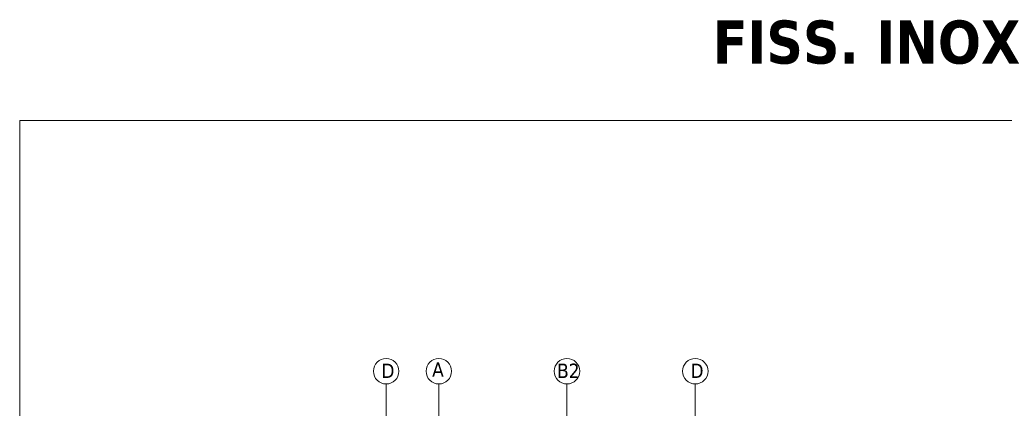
# Model space of a CAD drawing. Header units: millimetres. Extents: x 475 to 4940, y -52 to 2368.
# Tile 7 of 16: x 475 to 818, y 185 to 321. Entities that reach past the tile are written whole.
import ezdxf

# ---------------------------------------------------------------- set-up
doc = ezdxf.new("R2010")
doc.units = ezdxf.units.MM
doc.layers.get('0').update_dxf_attribs({"lineweight": 13})
doc.layers.add('INDICATORI', color=7, linetype='Continuous', lineweight=5)
doc.layers.add('Quote', color=5, linetype='Continuous', lineweight=9)
doc.styles.get("Standard").update_dxf_attribs({"font": 'TAHOMA.TTF'})
doc.styles.add('STANDARD-Tahoma', font='TAHOMA.TTF')

msp = doc.modelspace()

# ---------------------------------------------------------------- linework, layer by layer
for p, q in [((602.77, 193.72, -407.66), (602.77, 177.74, -407.66)), ((621.12, 193.72, -407.66), (621.12, 175.83, -407.66)), ((665.77, 193.72, -407.66), (665.77, 156.87, -407.66)), ((710.48, 193.72, -407.66), (710.48, 158.27, -407.66))]:
    msp.add_line(p, q)
at = {"layer": 'INDICATORI', "color": 0}
for centre in [(602.77, 198.17, -407.66), (621.12, 198.17, -407.66), (665.77, 198.17, -407.66), (710.48, 198.17, -407.66)]:
    msp.add_circle(centre, 4.44, dxfattribs=at)
at = {"layer": 'Quote'}
msp.add_lwpolyline([(475.07, -51.81), (1035.97, -51.81), (1035.97, 285.39), (475.07, 285.39)], close=True, dxfattribs=at)

# ---------------------------------------------------------------- texts
at = {"insert": (716.58, 320.23), "char_height": 15, "width": 142.8037, "attachment_point": 1}
msp.add_mtext('{\\fTahoma|b1|i0|c0|p34;FISS. INOX  }', dxfattribs=at)
at = {"layer": 'INDICATORI', "color": 0, "char_height": 5, "width": 4.1965, "attachment_point": 1, "style": 'STANDARD-Tahoma'}
for s, insert in [('D', (601.12, 200.81, -407.66)), ('A', (618.8, 201.27, -407.66)), ('B2', (662.35, 200.81, -407.66)), ('D', (708.82, 200.81, -407.66))]:
    msp.add_mtext(s, dxfattribs=dict(at, insert=insert))

doc.saveas('drawing.dxf')
